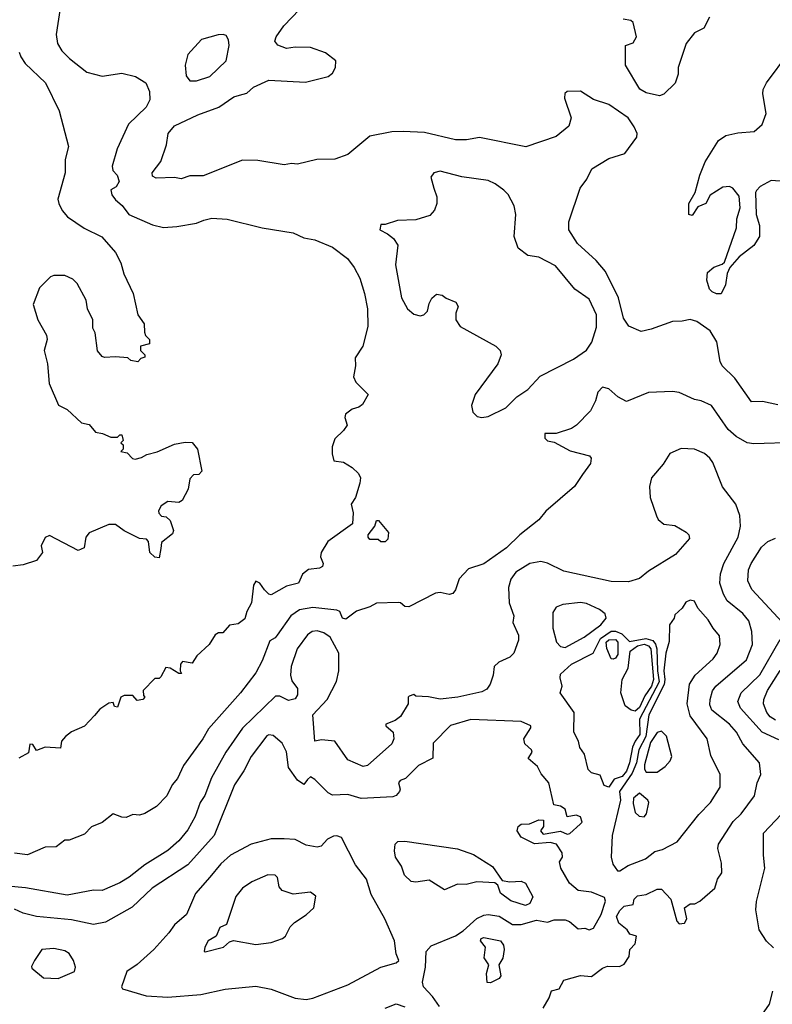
# Model space of a CAD drawing. Extents: x 1793424 to 1900092, y 321114 to 470632.
# Tile 193 of 256: x 1839059 to 1842490, y 422465 to 426953. Entities that reach past the tile are written whole.
import ezdxf

# ---------------------------------------------------------------- set-up
doc = ezdxf.new("R2010")
doc.units = 0

msp = doc.modelspace()

# ---------------------------------------------------------------- linework, layer by layer
at = {"layer": '0CON05XD'}
for points in [[(1839243.1, 427005), (1839225.8, 426885.8), (1839230.8, 426845), (1839251.7, 426811.7), (1839285.5, 426775.5), (1839365, 426714.3), (1839435, 426695.7), (1839525, 426709.2), (1839586.4, 426693.6), (1839633.8, 426665), (1839650.8, 426625), (1839651.7, 426588.3), (1839636, 426555), (1839555, 426476.2), (1839502.9, 426365), (1839480, 426285), (1839483.3, 426265), (1839503.6, 426243.6), (1839512.5, 426215), (1839499.3, 426190.7), (1839475, 426177.5), (1839478.8, 426155), (1839495, 426131.2), (1839526.4, 426106.4), (1839556.7, 426065), (1839665, 426018.6), (1839715, 426005.8), (1839775, 426010), (1839865, 426025.7), (1839898.8, 426038.8), (1839935, 426048.6), (1840005, 426043.1), (1840165, 426004.4), (1840305, 425980.8), (1840355, 425959.2), (1840405, 425949.2), (1840485, 425916), (1840553.3, 425865), (1840583.6, 425823.6), (1840610, 425775), (1840631.2, 425705), (1840643.8, 425635), (1840646.7, 425555), (1840622.5, 425465), (1840588.3, 425411.7), (1840590, 425375), (1840580, 425325), (1840590.7, 425300.7), (1840647.5, 425245), (1840621.7, 425198.3), (1840605, 425186.2), (1840575, 425177.5), (1840544, 425155), (1840540.5, 425140.5), (1840551.2, 425105), (1840535, 425080), (1840495, 425042.5), (1840483.9, 425006.1), (1840483.8, 424973.8), (1840491.7, 424941.7), (1840535, 424936.7), (1840575, 424912.5), (1840603.3, 424885), (1840612.5, 424865), (1840609.3, 424840.7), (1840590, 424775), (1840570, 424745), (1840579.4, 424705), (1840576.7, 424655), (1840463.3, 424575), (1840433.3, 424525), (1840430, 424505), (1840442.5, 424475), (1840439.3, 424460.7), (1840425, 424452.5), (1840375, 424447.5), (1840347.5, 424425), (1840330, 424385), (1840275, 424371.2), (1840205, 424331.2), (1840195, 424333.8), (1840175, 424354.2), (1840153.8, 424385), (1840135, 424393.3), (1840124.2, 424375), (1840115.8, 424295), (1840093.8, 424255), (1840085, 424222.5), (1840055, 424200), (1840015, 424192.5), (1839985, 424157.5), (1839965, 424157.5), (1839950.5, 424149.5), (1839922.5, 424105), (1839867, 424053), (1839845, 424020), (1839801.7, 424028.3), (1839792.5, 424015), (1839790, 423985), (1839796.7, 423973.3), (1839785, 423972.5), (1839745, 423997.5), (1839725, 424000), (1839703, 423957), (1839695, 423950), (1839675, 423950), (1839622.5, 423895), (1839623, 423873), (1839630, 423865), (1839620, 423855), (1839595, 423850), (1839575, 423872.5), (1839535, 423872.5), (1839520, 423865), (1839505, 423820), (1839491.7, 423821.7), (1839485, 423840), (1839465, 423837.5), (1839425, 423810), (1839399.3, 423780.7), (1839355, 423732.5), (1839295, 423706.7), (1839267.5, 423685), (1839250, 423665), (1839245, 423632.5), (1839175, 423637.5), (1839135, 423622.5), (1839119.5, 423649.5), (1839105, 423650), (1839099.3, 423610.7), (1839055, 423587.5)], [(1842515, 425198), (1842445, 425213.3), (1842395, 425211.2), (1842318.3, 425318.3), (1842261.2, 425375), (1842252, 425395), (1842236.9, 425485), (1842205.8, 425535), (1842145, 425578), (1842115, 425587.1), (1842078.3, 425578.3), (1842035, 425577.5), (1841938.3, 425541.7), (1841891.7, 425531.7), (1841835.8, 425555.8), (1841812.1, 425592.1), (1841788.5, 425685), (1841730, 425805), (1841686.2, 425855), (1841602.1, 425932.1), (1841562.9, 425995), (1841561.7, 426031.7), (1841613.8, 426185), (1841645, 426226.7), (1841667.5, 426272.5), (1841745, 426320), (1841816.8, 426343.2), (1841871.7, 426418.3), (1841873.3, 426435), (1841860, 426465), (1841832, 426505), (1841745, 426565.8), (1841675, 426588.8), (1841615, 426626.7), (1841553.9, 426626.1), (1841544.1, 426615.9), (1841542, 426595), (1841573.3, 426505), (1841563, 426467), (1841505, 426420), (1841366.1, 426373.9), (1841155.7, 426415.7), (1841095.9, 426405.9), (1841045, 426405.7), (1840905, 426438.1), (1840807.1, 426442.9), (1840755, 426442.5), (1840655, 426422), (1840555, 426338), (1840495, 426317.5), (1840414.2, 426315.8), (1840325.8, 426294.2), (1840297.7, 426297.7), (1840265, 426291.1), (1840145, 426310.6), (1840075, 426312.5), (1839895, 426241.4), (1839835, 426241.4), (1839795, 426227.1), (1839764.1, 426234.1), (1839680.7, 426230.7), (1839665, 426240), (1839662.5, 426255), (1839703, 426307), (1839727.9, 426382.1), (1839736.2, 426435), (1839765, 426468.8), (1839870.9, 426519.1), (1839966.7, 426555), (1840035, 426600.8), (1840060.8, 426609.2), (1840095, 426618.8), (1840125, 426646.2), (1840195, 426676.7), (1840361.7, 426668.3), (1840465.7, 426694.3), (1840485, 426710), (1840498, 426735), (1840500, 426765), (1840452.7, 426802.7), (1840385, 426825.7), (1840315, 426827.5), (1840275, 426821.2), (1840236.4, 426836.4), (1840222.5, 426855), (1840227.5, 426875), (1840263.8, 426925), (1840335, 427000)], [(1841975, 426606.2), (1841915, 426620), (1841885.7, 426635.7), (1841820, 426745), (1841820, 426835), (1841855, 426847.5), (1841870, 426875), (1841855, 426940), (1841845, 426950), (1841810, 426955)], [(1842203.3, 426965), (1842177.5, 426915), (1842135, 426892.5), (1842097.5, 426845), (1842060, 426735), (1842060, 426705), (1842046.8, 426663.2), (1841995, 426613.3), (1841975, 426606.2)], [(1839865, 426674), (1839925.5, 426694.5), (1840000, 426765), (1840014.2, 426835), (1840011.2, 426861.2), (1840000.7, 426880.7), (1839986.2, 426886.2), (1839963.6, 426883.6), (1839887.3, 426862.7), (1839826.2, 426795), (1839814, 426745), (1839817.7, 426697.7), (1839834.2, 426674.2), (1839865, 426674)], [(1839056.7, 426805), (1839063.9, 426783.9), (1839083.6, 426753.6), (1839176.2, 426665), (1839238.3, 426538.3), (1839280.8, 426375), (1839266.2, 426315), (1839266, 426255), (1839233.3, 426135), (1839236.7, 426115), (1839252.7, 426082.7), (1839276.7, 426055), (1839352.4, 426002.4), (1839433.6, 425963.6), (1839495, 425892), (1839520, 425845), (1839534.2, 425794.2), (1839576.7, 425705), (1839598.3, 425608.3), (1839626.4, 425566.4), (1839628.3, 425528.3), (1839633, 425513), (1839650, 425495), (1839650, 425475), (1839610, 425465), (1839610, 425445), (1839630, 425425), (1839630, 425415), (1839611.7, 425408.3), (1839597, 425393), (1839565, 425400), (1839551.7, 425411.7), (1839495, 425416.7), (1839445, 425412.5), (1839435, 425417.5), (1839414, 425444), (1839403.3, 425525), (1839393, 425547), (1839392.5, 425585), (1839367.5, 425635), (1839362.5, 425675), (1839320.8, 425750.8), (1839300.7, 425770.7), (1839265, 425786.7), (1839215, 425786.7), (1839199.3, 425780.7), (1839179.2, 425760.8), (1839148.8, 425731.2), (1839120, 425655), (1839142, 425585), (1839181.2, 425515), (1839183.8, 425495), (1839170, 425445), (1839186.2, 425385), (1839193.8, 425295), (1839236.1, 425196.1), (1839275, 425176.7), (1839340, 425115), (1839375, 425107.5), (1839405, 425072.5), (1839437, 425067), (1839475, 425050), (1839505, 425050), (1839515, 425060), (1839525, 425060), (1839530, 425035), (1839520, 425025), (1839530, 425015), (1839530, 424995), (1839520, 424985), (1839548.3, 424978.3), (1839573, 424953), (1839585, 424950), (1839615, 424957.5), (1839638.3, 424971.7), (1839685, 424983.8), (1839765, 425018.8), (1839812.7, 425027.3), (1839845.8, 425025.8), (1839868.8, 424995), (1839890, 424895), (1839875, 424880), (1839851.7, 424878.3), (1839835, 424860), (1839827, 424813), (1839799.3, 424760.7), (1839785, 424752.5), (1839735, 424757.5), (1839703.6, 424736.4), (1839692.5, 424715), (1839693, 424703), (1839705, 424690), (1839727, 424687), (1839745, 424670), (1839760, 424625), (1839755, 424610), (1839705, 424570), (1839703, 424543), (1839695, 424500), (1839675, 424502.5), (1839652, 424525), (1839646.7, 424575), (1839637.5, 424585), (1839605, 424587.5), (1839535, 424623.3), (1839495, 424652.5), (1839465, 424652.5), (1839376.4, 424613.6), (1839360, 424595), (1839352.5, 424545), (1839325, 424533.3), (1839195, 424602.5), (1839175, 424592.5), (1839157.5, 424555), (1839162.5, 424525), (1839135, 424487.5), (1839075, 424467.5), (1839028.3, 424461.7)], [(1842545, 426215.8), (1842485, 426220), (1842435, 426193.3), (1842417.5, 426175), (1842413.3, 426165), (1842416.7, 426065), (1842431.2, 426015), (1842431.2, 425965), (1842405, 425923.8), (1842338.3, 425871.7), (1842296.4, 425823.6), (1842283.6, 425796.4), (1842276.7, 425745), (1842256.7, 425703.3), (1842235, 425703.3), (1842215, 425713.3), (1842203.8, 425725), (1842191.2, 425765), (1842195, 425800), (1842222.5, 425825), (1842261.7, 425838.3), (1842271.7, 425848.3), (1842326.2, 426005), (1842328.8, 426045), (1842343.3, 426095), (1842339.3, 426149.3), (1842310, 426185), (1842295, 426192.5), (1842265, 426190), (1842207, 426153), (1842187.5, 426115), (1842150.7, 426099.3), (1842125, 426060), (1842110, 426065), (1842110, 426115), (1842137.5, 426165), (1842158.8, 426245), (1842183.3, 426305), (1842245, 426402.5), (1842277.5, 426425), (1842332.3, 426437.7), (1842407.3, 426442.7), (1842444.2, 426475.8), (1842462, 426525), (1842446, 426615), (1842448.8, 426635), (1842463.8, 426665), (1842565, 426802.5)], [(1841165, 425140), (1841195, 425144.2), (1841275, 425183.8), (1841325, 425233.8), (1841375, 425266.7), (1841431.9, 425328.1), (1841584.2, 425405.8), (1841643.3, 425446.7), (1841666.8, 425483.2), (1841688.6, 425551.4), (1841687.9, 425607.9), (1841655, 425678.8), (1841590, 425725), (1841501.7, 425831.7), (1841425, 425871.2), (1841375, 425877.5), (1841331.7, 425911.7), (1841313.8, 425965), (1841320, 426065), (1841313.3, 426105), (1841285.8, 426155.8), (1841265.8, 426175.8), (1841226.7, 426205), (1841195, 426220), (1841075, 426236), (1840975, 426263.3), (1840947.5, 426255), (1840933.3, 426235), (1840946.7, 426185), (1840960, 426145), (1840961.2, 426115), (1840950, 426085), (1840929.2, 426060.8), (1840865, 426041.2), (1840781.7, 426038.3), (1840725, 426020), (1840705, 426020), (1840700, 425995), (1840735, 425977.5), (1840762.5, 425955), (1840782.5, 425925), (1840772, 425835), (1840799.2, 425685), (1840826.2, 425635), (1840855, 425610), (1840885, 425602.5), (1840901.7, 425608.3), (1840917.5, 425625), (1840925, 425660), (1840937, 425683), (1840958.3, 425701.7), (1840985, 425697.5), (1841003, 425683), (1841047.5, 425665), (1841057.5, 425645), (1841047.5, 425615), (1841047.5, 425585), (1841067.5, 425555), (1841230, 425465), (1841248.8, 425445), (1841253.8, 425425), (1841238.8, 425385), (1841136, 425245), (1841118, 425195), (1841124.3, 425164.3), (1841144.2, 425144.2), (1841165, 425140)], [(1842595, 425026.2), (1842405, 425020), (1842375, 425024.2), (1842325, 425052.5), (1842288, 425085), (1842213.3, 425195), (1842165.7, 425215.7), (1842135, 425221.2), (1842065, 425253.8), (1842035, 425258.8), (1841925, 425253.8), (1841825, 425213.3), (1841785, 425233.3), (1841745, 425270), (1841715, 425277.5), (1841694.1, 425255.9), (1841683.3, 425215), (1841660.5, 425169.5), (1841596.7, 425105), (1841575, 425090), (1841505, 425066.7), (1841453.6, 425066.4), (1841452.5, 425045), (1841465, 425033.3), (1841495, 425027.5), (1841567.7, 424987.7), (1841656.7, 424965), (1841663.8, 424955), (1841660.5, 424929.5), (1841625, 424880), (1841588, 424825), (1841457.3, 424712.7), (1841425, 424673.8), (1841338.8, 424605), (1841278, 424545), (1841175, 424472.5), (1841105, 424449.2), (1841062.5, 424405), (1841046, 424354), (1841032.9, 424337.1), (1841016.7, 424333.3), (1840975, 424342.7), (1840955, 424338.7), (1840833.4, 424276.6), (1840815, 424278.1), (1840795.3, 424295.3), (1840785, 424297.1), (1840685, 424293.2), (1840655, 424276.4), (1840595, 424256.7), (1840545, 424220.5), (1840530.6, 424225), (1840518.6, 424255), (1840505, 424262.2), (1840395, 424273.5), (1840335, 424263.3), (1840295, 424235.8), (1840232.2, 424147.8), (1840224.1, 424135.9), (1840198.8, 424121.2), (1840165, 424030), (1840135, 423976.2), (1840065.8, 423885), (1839919.7, 423720.3), (1839894, 423675), (1839805, 423553.3), (1839778.8, 423495), (1839753.3, 423465), (1839730, 423415), (1839683, 423367), (1839630, 423335), (1839605, 423327.5), (1839575, 423330), (1839545, 423316.7), (1839525, 423317.5), (1839485, 423332.5), (1839435, 423293.3), (1839386.4, 423273.6), (1839355, 423240), (1839285, 423213.3), (1839265, 423212.5), (1839225, 423183.3), (1839175, 423181.2), (1839095, 423146.2), (1839035, 423154)], [(1841445, 422447.5), (1841473.3, 422495), (1841483.8, 422526.2), (1841517.5, 422535), (1841540, 422575), (1841615, 422596.2), (1841665, 422592.5), (1841715, 422630), (1841738.3, 422638.3), (1841793, 422637), (1841815, 422647.5), (1841837, 422683), (1841840, 422715), (1841865, 422740), (1841870, 422775), (1841840, 422785), (1841827.5, 422805), (1841790, 422835), (1841778.8, 422865), (1841795, 422893.3), (1841815, 422912.5), (1841855, 422920), (1841860, 422945), (1841875, 422960), (1841915, 422966), (1841965, 422990), (1841985, 422990), (1842026.7, 422945), (1842053.9, 422843.9), (1842065, 422832.5), (1842090, 422835), (1842100, 422855), (1842090, 422905), (1842115, 422922.5), (1842137, 422923), (1842160, 422935), (1842227.5, 422995), (1842240, 423035), (1842260, 423065), (1842257.7, 423107.7), (1842241.2, 423175), (1842243.8, 423195), (1842312, 423298), (1842347.4, 423332.6), (1842409.2, 423415), (1842421.4, 423475), (1842438.1, 423511.9), (1842432, 423565), (1842355, 423652.5), (1842326.9, 423705), (1842295, 423741.4), (1842214, 423805), (1842205, 423830), (1842206.9, 423855), (1842216.4, 423893.6), (1842232.9, 423915), (1842371.4, 424035), (1842400, 424105), (1842395.8, 424165), (1842383.4, 424213.4), (1842355, 424247.1), (1842284.6, 424304.6), (1842266.9, 424335), (1842251.1, 424385), (1842253.4, 424426.6), (1842268.1, 424475), (1842334.3, 424595), (1842344.3, 424645), (1842342.3, 424692.3), (1842323.3, 424745), (1842263.2, 424823.2), (1842218, 424935), (1842205, 424953.8), (1842180, 424975), (1842135.8, 424995.8), (1842075, 424998.8), (1842023.3, 424975), (1841993, 424927), (1841939.2, 424865), (1841930, 424825), (1841932.5, 424775), (1841961.2, 424691.2), (1841970, 424675), (1841995, 424653.3), (1842045, 424647.5), (1842097.3, 424617.3), (1842110, 424605), (1842111.7, 424588.3), (1842048.8, 424515), (1841925, 424438.8), (1841884.3, 424405.7), (1841835, 424390.8), (1841755, 424392.2), (1841538.8, 424438.8), (1841465.5, 424475.5), (1841435, 424482.9), (1841385, 424474.3), (1841320, 424435), (1841297.6, 424402.4), (1841286.5, 424365), (1841290.8, 424295), (1841310.8, 424235), (1841306.9, 424205), (1841332.7, 424147.3), (1841332.5, 424125), (1841312, 424065), (1841292.7, 424047.3), (1841242.5, 424025), (1841222.5, 424005), (1841216.7, 423965), (1841203.3, 423925), (1841188.3, 423901.7), (1841165, 423888.8), (1841055.7, 423864.3), (1840976.1, 423856.1), (1840923, 423867), (1840865, 423870), (1840855, 423877.5), (1840835, 423870), (1840830, 423865), (1840830, 423835), (1840795, 423777.5), (1840770.7, 423759.3), (1840728.3, 423741.7), (1840727.5, 423735), (1840761.2, 423705), (1840764, 423675), (1840755, 423652.5), (1840645, 423553.3), (1840625, 423548.8), (1840555, 423578.9), (1840495, 423663.8), (1840435, 423670), (1840403.8, 423665), (1840396, 423785), (1840460.6, 423855), (1840503.1, 423936.9), (1840513.8, 423985), (1840514, 424065), (1840475, 424138.8), (1840445, 424158.6), (1840415, 424167.5), (1840392.5, 424165), (1840370.7, 424149.3), (1840324.3, 424085), (1840295.9, 424004.1), (1840292.8, 423965), (1840300, 423940), (1840325.4, 423905), (1840325.4, 423875), (1840315, 423858), (1840285, 423850), (1840245, 423870), (1840225, 423868.8), (1840075, 423724.2), (1839998.6, 423615), (1839932.6, 423497.4), (1839902.6, 423417.4), (1839881.9, 423385), (1839858.6, 423321.4), (1839825, 423260), (1839785, 423210.8), (1839735, 423165.7), (1839629.4, 423100.6), (1839558.8, 423045), (1839515, 423018.6), (1839435.6, 422984.4), (1839395, 422985.8), (1839275, 422963.1), (1839085.4, 422995.4), (1839002.9, 423002.9)], [(1840725, 424572.5), (1840705, 424573.3), (1840693, 424583), (1840655, 424583.3), (1840647.5, 424595), (1840647.5, 424605), (1840677.5, 424645), (1840685, 424670), (1840695, 424670), (1840740, 424615), (1840737.5, 424585), (1840725, 424572.5)], [(1842535.7, 424205), (1842395.7, 424355), (1842378.1, 424395), (1842381.9, 424445), (1842393.1, 424475), (1842441.1, 424548.9), (1842468.8, 424575), (1842505, 424589.2)], [(1841545, 424092), (1841632.1, 424137.9), (1841708.8, 424195), (1841732.5, 424225), (1841727.5, 424245), (1841702.5, 424265), (1841642.5, 424292.5), (1841615, 424297.1), (1841535, 424287.5), (1841504.2, 424275.8), (1841489.3, 424250.7), (1841488.8, 424178.8), (1841506.2, 424115), (1841525, 424096.2), (1841545, 424092)], [(1841795, 423073.1), (1841832.2, 423097.8), (1841912.2, 423127.8), (1841955, 423161.9), (1841988.7, 423171.3), (1842056.2, 423205), (1842155, 423330), (1842208, 423385), (1842252.5, 423455), (1842252.3, 423512.3), (1842209.5, 423599.5), (1842192.5, 423675), (1842115, 423780), (1842101.8, 423835), (1842112.9, 423925), (1842138.6, 423965), (1842219.8, 424040.2), (1842238, 424065), (1842252, 424105), (1842248.8, 424145), (1842219.7, 424179.7), (1842197.9, 424217.9), (1842150.8, 424270.8), (1842135, 424302.5), (1842115, 424306.7), (1842095, 424297.5), (1842079.3, 424270.7), (1842045, 424240), (1842042.5, 424225), (1842021.2, 424195), (1842019.3, 424119.3), (1842004.7, 424065.3), (1841994.8, 423985), (1842000.6, 423945), (1841997.2, 423922.8), (1841926.7, 423785), (1841912.8, 423685), (1841880.6, 423625), (1841870.5, 423565), (1841851.7, 423518.3), (1841793.3, 423435), (1841797.9, 423395), (1841759.7, 423235), (1841755.9, 423135), (1841763.5, 423103.5), (1841783.5, 423073.5), (1841795, 423073.1)], [(1841745, 423454.7), (1841723.1, 423463.1), (1841705, 423508.8), (1841665, 423519.6), (1841651.1, 423535), (1841633.1, 423605), (1841612.7, 423635), (1841606, 423665), (1841584.9, 423704.9), (1841587.3, 423795), (1841522.7, 423885), (1841532, 423915), (1841522.6, 423952.6), (1841525, 423969.2), (1841575, 424015.6), (1841673.1, 424065), (1841707.3, 424132.7), (1841755, 424165.8), (1841775, 424166), (1841804, 424154), (1841838.1, 424118.1), (1841913.1, 424133.1), (1841945, 424123), (1841957.1, 424107.1), (1841963, 424085), (1841965.7, 423985), (1841973.5, 423935), (1841884.4, 423765), (1841886.2, 423695), (1841864.4, 423664.4), (1841852.2, 423637.8), (1841839.4, 423565), (1841825, 423527.1), (1841805, 423504.1), (1841768.3, 423491.7), (1841745, 423454.7)], [(1841765, 424037.5), (1841755, 424040), (1841735, 424087.5), (1841733.1, 424115), (1841745, 424126.5), (1841775, 424127.1), (1841786.1, 424116.1), (1841785, 424060), (1841775, 424043.3), (1841765, 424037.5)], [(1842519.8, 423669.8), (1842443.1, 423705), (1842344.5, 423815), (1842332.2, 423845), (1842347.5, 423885), (1842433.6, 423966.4), (1842525, 424127.5)], [(1841865, 423801.4), (1841845.8, 423805), (1841818.8, 423825), (1841800, 423885), (1841806, 423945), (1841832.6, 423997.4), (1841842.2, 424075), (1841875, 424099.5), (1841905, 424106.6), (1841925, 424098.4), (1841936.2, 424085), (1841948.5, 423945), (1841939.4, 423915), (1841908.3, 423871.7), (1841885, 423817.9), (1841865, 423801.4)], [(1842505, 423759.6), (1842479.4, 423775), (1842464.5, 423795), (1842449.4, 423835), (1842451.9, 423855), (1842467.5, 423895), (1842525, 423986.9)], [(1840972.5, 422455), (1840940.3, 422500.3), (1840899.4, 422545), (1840895.6, 422565.6), (1840909.2, 422635), (1840911.2, 422705), (1840935, 422731.5), (1841045, 422776.4), (1841080.6, 422799.4), (1841143.5, 422856.5), (1841175, 422871.8), (1841195, 422874.5), (1841245, 422866.7), (1841305, 422828.1), (1841345, 422828.5), (1841415, 422848), (1841465, 422839.1), (1841495, 422850), (1841545, 422849.6), (1841565, 422842), (1841605, 422808.9), (1841635, 422811.6), (1841655.3, 422804.7), (1841675, 422812.7), (1841709.8, 422875), (1841728.9, 422935), (1841725, 422952), (1841665.7, 422975.7), (1841605, 422983.8), (1841565, 423016.7), (1841526, 423085), (1841520, 423115), (1841533.8, 423136.2), (1841532.5, 423155), (1841505.3, 423195.3), (1841476.9, 423203.1), (1841405, 423195.8), (1841345, 423227.5), (1841326.7, 423255), (1841331.2, 423275), (1841345, 423286.7), (1841383, 423287), (1841425.7, 423305.7), (1841447.5, 423305), (1841446.7, 423275), (1841432.5, 423255), (1841445, 423241.2), (1841523.8, 423253.8), (1841555, 423241.2), (1841566.4, 423243.6), (1841613.6, 423286.4), (1841622.5, 423295), (1841615, 423320), (1841595, 423326.9), (1841555, 423320), (1841546.2, 423355), (1841525, 423368.6), (1841494.3, 423374.3), (1841470.8, 423475), (1841436.2, 423515), (1841419.1, 423549.1), (1841376.7, 423585), (1841394.4, 423615), (1841391.9, 423625), (1841361.7, 423651.7), (1841356.8, 423675), (1841389.2, 423725), (1841388.8, 423735), (1841345, 423754.4), (1841115, 423762.9), (1841023.4, 423736.6), (1840943.5, 423655), (1840942.5, 423587.5), (1840876.8, 423553.2), (1840817.5, 423495), (1840793.3, 423485), (1840786, 423475), (1840793.3, 423445), (1840790, 423435), (1840775, 423417.5), (1840759.3, 423410.7), (1840615, 423402.5), (1840555, 423421.4), (1840485, 423418.1), (1840465, 423429.4), (1840405, 423490), (1840385, 423501.2), (1840370.8, 423489.2), (1840355, 423467.5), (1840325, 423486.2), (1840284, 423545), (1840275.7, 423615.7), (1840256.2, 423655), (1840215, 423690), (1840195, 423693.3), (1840185, 423688.8), (1840114.3, 423595), (1840081.5, 423528.5), (1840037.8, 423465), (1839945.6, 423235), (1839825, 423100), (1839662.5, 422995), (1839571.7, 422908.3), (1839450.5, 422839.5), (1839395, 422828.6), (1839295, 422850.6), (1839135.6, 422865.6), (1839075, 422880.8), (1839035, 422899.2)], [(1841915, 423523.3), (1841965, 423523.8), (1842001.2, 423548.8), (1842024, 423575), (1842032.5, 423595), (1842007.3, 423687.3), (1841985, 423710), (1841965, 423704), (1841935, 423659.1), (1841906.7, 423556.7), (1841907.3, 423537.3), (1841915, 423523.3)], [(1842495, 422722.5), (1842462.7, 422752.7), (1842430, 422805), (1842414.2, 422895), (1842417, 422933), (1842455.8, 423085), (1842449.2, 423145), (1842449.2, 423245), (1842665, 423473.3)], [(1841905, 423320), (1841917, 423333), (1841926.7, 423385), (1841922.5, 423395), (1841885, 423426.7), (1841856.7, 423405), (1841855, 423380), (1841865, 423340), (1841883, 423323), (1841905, 423320)], [(1840365, 422487.5), (1840395, 422492.5), (1840555, 422554), (1840705, 422634.2), (1840775, 422653.3), (1840787.5, 422665), (1840775.8, 422695.8), (1840767.1, 422755), (1840723.6, 422855), (1840661.4, 422965), (1840640, 423035), (1840590.5, 423100.5), (1840525.3, 423225.3), (1840505, 423232.5), (1840489.3, 423230.7), (1840461.7, 423218.3), (1840433.6, 423186.4), (1840415, 423181.2), (1840365, 423190), (1840315, 423216), (1840265, 423218.6), (1840205, 423218.6), (1840114.6, 423195.4), (1840020, 423145), (1839975.8, 423105), (1839925, 423044.3), (1839860.3, 422969.7), (1839818.8, 422875), (1839765, 422828), (1839739.1, 422790.9), (1839670, 422715), (1839594.1, 422645.9), (1839547.5, 422615), (1839522.5, 422545), (1839527.5, 422535), (1839635, 422504.2), (1839735, 422497.1), (1839885, 422509.4), (1839995, 422534.3), (1840135, 422548), (1840205, 422533.8), (1840315, 422493.3), (1840365, 422487.5)], [(1841365, 422915.5), (1841297.3, 422937.3), (1841251.2, 422971.2), (1841238.3, 423008.3), (1841225, 423018.2), (1841142.7, 423022.7), (1841095, 423010.4), (1841055, 423012.5), (1840995, 422987.4), (1840925, 423030.2), (1840865, 423021.6), (1840844.1, 423024.1), (1840812.9, 423052.9), (1840799.2, 423095), (1840772.5, 423135), (1840767.5, 423165), (1840771.2, 423195), (1840783.2, 423206.8), (1840815, 423209.1), (1841055, 423173.3), (1841128, 423148), (1841215, 423092.6), (1841259, 423029), (1841293.2, 423023.2), (1841345, 423026.4), (1841365, 423016.5), (1841398.1, 422955), (1841385, 422924.2), (1841365, 422915.5)], [(1839905, 422703.8), (1839987.5, 422725), (1840015, 422750), (1840033.6, 422756.4), (1840135, 422737.1), (1840205, 422747.1), (1840257.5, 422765), (1840270, 422775), (1840291.9, 422818.1), (1840311.7, 422838.3), (1840365, 422873.3), (1840400, 422905), (1840408.3, 422958.3), (1840385, 422976.7), (1840305, 422966.7), (1840255, 422983.3), (1840241.2, 423001.2), (1840233.6, 423043.6), (1840223, 423053), (1840190, 423055), (1840117.3, 423022.7), (1840075, 422993.8), (1840045, 422956.7), (1840001.2, 422828.8), (1839971.2, 422815), (1839953.9, 422776.1), (1839917.5, 422755), (1839902.5, 422725), (1839900, 422705), (1839905, 422703.8)], [(1841205, 422563.3), (1841190, 422565), (1841187.5, 422605), (1841197.5, 422645), (1841177, 422677), (1841182.5, 422725), (1841160, 422755), (1841162.5, 422765), (1841175, 422770), (1841250, 422755), (1841264, 422735), (1841267.5, 422715), (1841260.8, 422675), (1841242.5, 422645), (1841252.5, 422595), (1841245, 422583.3), (1841205, 422563.3)], [(1839235, 422582.9), (1839308.8, 422615), (1839314, 422635), (1839304, 422665), (1839285, 422696.7), (1839265, 422708.8), (1839215, 422720), (1839160, 422715), (1839126.7, 422665), (1839113, 422637), (1839115, 422630), (1839167.5, 422585), (1839235, 422582.9)], [(1842428.8, 422395), (1842476.7, 422465), (1842492.5, 422525)], [(1840725, 422447.5), (1840775, 422466.7), (1840815, 422453.8)]]:
    msp.add_lwpolyline(points, dxfattribs=at)

doc.saveas('drawing.dxf')
